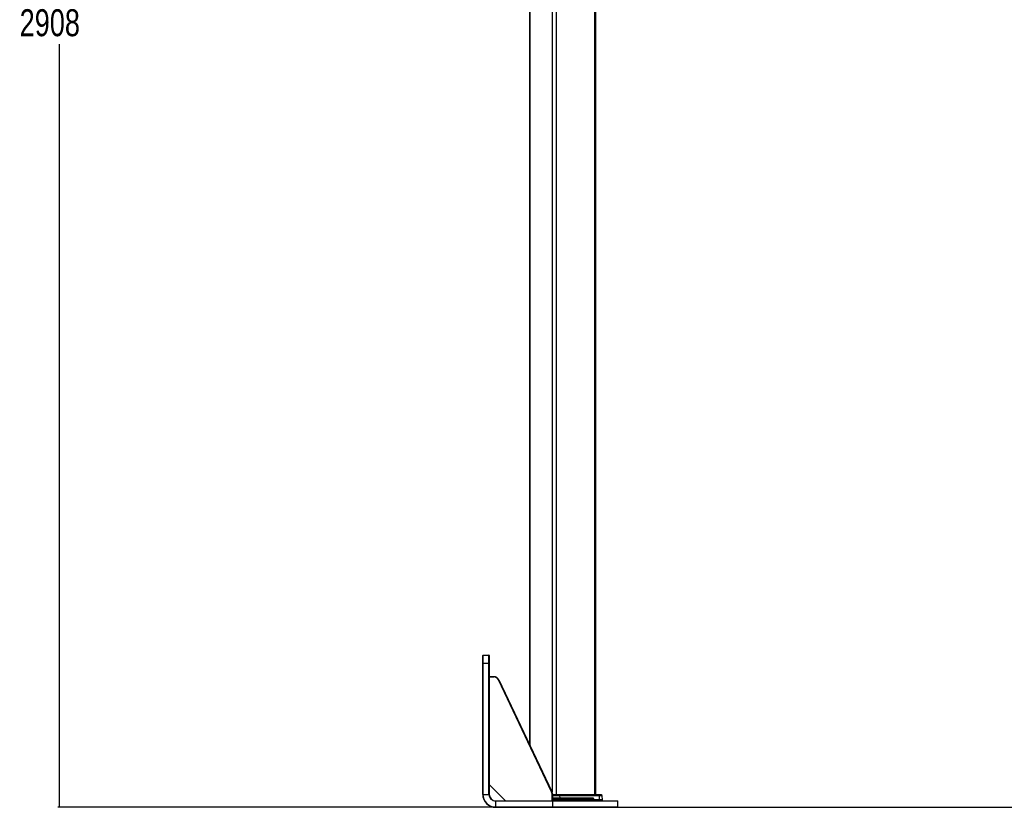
# Paper-space layout 'Wall Base Bracket' of a CAD drawing. Header units: millimetres. Extents: x 1591 to 17407, y 1260 to 16227.
# Tile 1 of 68: x 1591 to 5238, y 1434 to 4353. Entities that reach past the tile are written whole.
import ezdxf

# ---------------------------------------------------------------- set-up
doc = ezdxf.new("R2010")
doc.units = ezdxf.units.MM
doc.layers.add('COMPONENT_GEOMETRY', color=7, linetype='Continuous')
doc.styles.add('SLDTEXTSTYLE1', font='TXT', dxfattribs={"width": 0.75})
doc.dimstyles.new('SLDDIMSTYLE0', dxfattribs={"dimtxt": 100, "dimasz": 6.604, "dimexe": 0, "dimexo": 0.0625, "dimgap": 25, "dimtad": 0, "dimtih": 1, "dimtoh": 1, "dimdec": 0, "dimlfac": 0.5, "dimrnd": 1e-09, "dimzin": 12, "dimdsep": 46, "dimtxsty": 'SLDTEXTSTYLE1', "dimsah": 1, "dimcen": 0.09, "dimadec": 0, "dimazin": 3, "dimtfac": 1, "dimtdec": 0, "dimtofl": 0, "dimtmove": 0, "dimatfit": 3, "dimfxl": 1, "dimfrac": 2, "dimtolj": 1, "dimtzin": 12, "dimarcsym": 0})

# ---------------------------------------------------------------- blocks, each defined once
blk = doc.blocks.new('_D_23')
at = {"layer": 'COMPONENT_GEOMETRY', "color": 7, "ltscale": 2}
for p, q in [((3713.9, 7249.5), (1732.2, 7249.5)), ((1738.5, 7249.5), (1738.5, 4421.1)), ((1738.5, 1434), (1738.5, 4262.4)), ((3363.2, 1434), (1732.2, 1434))]:
    blk.add_line(p, q, dxfattribs=at)
for points in [[(1738.5, 7249.5), (1737.5, 7242.9), (1739.5, 7242.9)], [(1738.5, 1434), (1739.5, 1440.6), (1737.5, 1440.6)]]:
    blk.add_solid(points, dxfattribs=at)
at = {"layer": 'COMPONENT_GEOMETRY', "color": 7, "ltscale": 2, "insert": (1590.7, 4391.3), "char_height": 100, "attachment_point": 1, "style": 'SLDTEXTSTYLE1'}
blk.add_mtext('2908', dxfattribs=at)
blk = doc.blocks.new('_D_24')
at = {"layer": 'COMPONENT_GEOMETRY', "color": 7, "ltscale": 2}
for p, q in [((8881.7, 5900.6), (9437.4, 5900.6)), ((9431.1, 5900.6), (9431.1, 3746.7)), ((9431.1, 1434), (9431.1, 3587.9)), ((3807.3, 1434), (9437.4, 1434))]:
    blk.add_line(p, q, dxfattribs=at)
for points in [[(9431.1, 5900.6), (9430, 5894), (9432.1, 5894)], [(9431.1, 1434), (9432.1, 1440.6), (9430, 1440.6)]]:
    blk.add_solid(points, dxfattribs=at)
at = {"layer": 'COMPONENT_GEOMETRY', "color": 7, "ltscale": 2, "insert": (9283.3, 3716.8), "char_height": 100, "attachment_point": 1, "style": 'SLDTEXTSTYLE1'}
blk.add_mtext('2233', dxfattribs=at)

psp = doc.layouts.new('Wall Base Bracket')

# ---------------------------------------------------------------- linework, layer by layer
at = {"color": 7, "linetype": 'Continuous', "lineweight": 25, "ltscale": 2}
for p, q in [((3479.1, 7229), (3479.1, 1666.4)), ((3725, 1481), (3725, 7229)), ((3306.8, 1998), (3328.8, 1998)), ((3305.8, 1968), (3306.8, 1968)), ((3305.8, 1482), (3305.8, 1968)), ((3306.8, 1968), (3306.8, 1482)), ((3306.8, 1968), (3328.8, 1968)), ((3328.8, 1482), (3328.8, 1968)), ((3328.8, 1968), (3329.8, 1968)), ((3329.8, 1968), (3329.8, 1918)), ((3329.8, 1918), (3347.1, 1918)), ((3329.8, 1917), (3329.8, 1518)), ((3347.1, 1917), (3329.8, 1917)), ((3560.9, 1491.7), (3364.3, 1906.2)), ((3365.2, 1906.6), (3561.8, 1492.1)), ((3329.8, 1518), (3329.8, 1482)), ((3329.8, 1518), (3389.8, 1458)), ((3305.8, 1482), (3306.8, 1482)), ((3306.8, 1482), (3328.8, 1482)), ((3328.8, 1482), (3329.8, 1482)), ((3562.8, 1458), (3562.8, 1483.5)), ((3563.8, 1483.5), (3562.8, 1483.5)), ((3563.8, 1483.5), (3563.8, 1458)), ((3563.8, 1481), (3587.9, 1481)), ((3563.8, 1469), (3713.5, 1469)), ((3715.7, 1462), (3563.8, 1462)), ((3587.9, 1481), (3733.1, 1481)), ((3588.7, 1480.5), (3590.4, 1477.5)), ((3734, 1480.5), (3588.7, 1480.5)), ((3590.4, 1477.5), (3736.1, 1477.5)), ((3590.7, 1476.1), (3590.8, 1469)), ((3736.5, 1476.1), (3590.7, 1476.1)), ((3715.7, 1462), (3715.5, 1467.1)), ((3736.9, 1462), (3715.7, 1462)), ((3733.1, 1481), (3743.5, 1481)), ((3736.1, 1477.5), (3734, 1480.5)), ((3736.5, 1476.1), (3736.9, 1462)), ((3749, 1462), (3736.9, 1462)), ((3747.9, 1477.5), (3744.9, 1480.5)), ((3749, 1462), (3748.5, 1476.1)), ((3749, 1458), (3749, 1462)), ((3353.8, 1458), (3389.8, 1458)), ((3565.8, 1457), (3353.8, 1457)), ((3353.8, 1435), (3353.8, 1457)), ((3353.8, 1435), (3565.8, 1435)), ((3565.8, 1434), (3353.8, 1434)), ((3389.8, 1458), (3562.8, 1458)), ((3563.8, 1458), (3562.8, 1458)), ((3563.8, 1458), (3565.8, 1458)), ((3565.8, 1458), (3804.8, 1458)), ((3565.8, 1435), (3565.8, 1457)), ((3804.8, 1434), (3565.8, 1434)), ((3805.8, 1435), (3805.8, 1457))]:
    psp.add_line(p, q, dxfattribs=at)
at = {"color": 8, "linetype": 'Continuous', "lineweight": 25, "ltscale": 2}
for p, q in [((3480.2, 7229), (3480.2, 1664.1)), ((3562.7, 7229), (3562.7, 1490.1)), ((3577.4, 7229), (3577.4, 1481)), ((3720.1, 7229), (3720.1, 1481)), ((3588.7, 1480.5), (3563.8, 1480.5)), ((3563.8, 1477.5), (3590.4, 1477.5)), ((3590.7, 1476.1), (3563.8, 1476.1)), ((3715.5, 1467.1), (3563.8, 1467.1)), ((3744.9, 1480.5), (3734, 1480.5)), ((3736.1, 1477.5), (3747.9, 1477.5)), ((3748.5, 1476.1), (3736.5, 1476.1)), ((3736.9, 1458), (3736.9, 1462)), ((3805.8, 1457), (3565.8, 1457)), ((3565.8, 1435), (3805.8, 1435))]:
    psp.add_line(p, q, dxfattribs=at)
at = {"color": 7, "linetype": 'Continuous', "lineweight": 25, "ltscale": 2, "flags": 128}
for points in [[(3305.8, 1968), (3305.8, 1972.6), (3305.8, 1977), (3305.8, 1981.2), (3305.8, 1985.1), (3305.8, 1988.6), (3305.8, 1991.5), (3305.8, 1993.9), (3305.8, 1995.6), (3305.8, 1996.7), (3305.8, 1997)], [(3306.8, 1998), (3306.8, 1997.7), (3306.8, 1996.6), (3306.8, 1994.8), (3306.8, 1992.3), (3306.8, 1989.3), (3306.8, 1985.7), (3306.8, 1981.7), (3306.8, 1977.3), (3306.8, 1972.7), (3306.8, 1968)], [(3328.8, 1968), (3328.8, 1972.7), (3328.8, 1977.3), (3328.8, 1981.7), (3328.8, 1985.7), (3328.8, 1989.3), (3328.8, 1992.3), (3328.8, 1994.8), (3328.8, 1996.6), (3328.8, 1997.7), (3328.8, 1998)], [(3329.8, 1997), (3329.8, 1996.7), (3329.8, 1995.6), (3329.8, 1993.9), (3329.8, 1991.5), (3329.8, 1988.6), (3329.8, 1985.1), (3329.8, 1981.2), (3329.8, 1977), (3329.8, 1972.6), (3329.8, 1968)], [(3329.8, 1917), (3329.8, 1917.2), (3329.8, 1917.4), (3329.8, 1917.6), (3329.8, 1917.8), (3329.8, 1917.9), (3329.8, 1918), (3329.8, 1918), (3329.8, 1918)], [(3347.1, 1918), (3347.1, 1918), (3347.1, 1918), (3347.1, 1917.9), (3347.1, 1917.8), (3347.1, 1917.6), (3347.1, 1917.4), (3347.1, 1917.2), (3347.1, 1917)], [(3365.2, 1906.6), (3365.2, 1906.6), (3365.1, 1906.6), (3365, 1906.5), (3364.9, 1906.5), (3364.8, 1906.4), (3364.6, 1906.4), (3364.5, 1906.3), (3364.3, 1906.2)], [(3561.8, 1492.1), (3561.8, 1492.1), (3561.8, 1492.1), (3561.7, 1492), (3561.6, 1492), (3561.4, 1491.9), (3561.3, 1491.8), (3561.1, 1491.8), (3560.9, 1491.7)], [(3715.6, 1458), (3715.6, 1459.1), (3715.7, 1462)], [(3353.8, 1457), (3353.8, 1457.2), (3353.8, 1457.4), (3353.8, 1457.6), (3353.8, 1457.8), (3353.8, 1457.9), (3353.8, 1458), (3353.8, 1458), (3353.8, 1458)], [(3353.8, 1434), (3353.8, 1434.1), (3353.8, 1434.1), (3353.8, 1434.2), (3353.8, 1434.3), (3353.8, 1434.5), (3353.8, 1434.7), (3353.8, 1434.9), (3353.8, 1435)], [(3565.8, 1457), (3565.8, 1457.2), (3565.8, 1457.4), (3565.8, 1457.6), (3565.8, 1457.8), (3565.8, 1457.9), (3565.8, 1458), (3565.8, 1458), (3565.8, 1458)], [(3565.8, 1434), (3565.8, 1434.1), (3565.8, 1434.1), (3565.8, 1434.2), (3565.8, 1434.3), (3565.8, 1434.5), (3565.8, 1434.7), (3565.8, 1434.9), (3565.8, 1435)]]:
    psp.add_lwpolyline(points, dxfattribs=at)
at = {"color": 7, "linetype": 'Continuous', "lineweight": 25, "ltscale": 4}
for centre, radius, start, end in [((3306.8, 1997), 1, 90, 180), ((3328.8, 1997), 1, 0, 90), ((3347.1, 1898), 20, 25.3805, 90), ((3347.1, 1898), 19, 25.3805, 90), ((3353.8, 1482), 48, 180, 270), ((3353.8, 1482), 47, 180, 270), ((3353.8, 1482), 25, 180, 270), ((3353.8, 1482), 24, 180, 270), ((3543.8, 1483.5), 19, 0, 25.3805), ((3543.8, 1483.5), 20, 0, 25.3805), ((3587.8, 1480.1), 0.982, 23.4304, 83.9015), ((3587.8, 1476.1), 2.91, 0.0055, 27.5135), ((3733, 1479.8), 1.23, 31.5656, 87.0743), ((3734.1, 1476.1), 2.48, 0.4091, 33.3644), ((3743.5, 1479), 2, 45, 90), ((3746.5, 1476), 2, 2, 45), ((3804.8, 1457), 1, 0, 90), ((3804.8, 1435), 1, 270, 0)]:
    psp.add_arc(centre, radius, start, end, dxfattribs=at)
at = {"color": 7, "linetype": 'Continuous', "lineweight": 25, "ltscale": 2}
psp.add_open_spline([(3713.5, 1469), (3713.8, 1469), (3714.3, 1468.9), (3714.9, 1468.5), (3715.3, 1468), (3715.5, 1467.5), (3715.5, 1467.2), (3715.5, 1467.1)], degree=3, knots=[0, 0, 0, 0, 0.345771, 0.580865, 0.758756, 0.90248, 1, 1, 1, 1], dxfattribs=at)

# ---------------------------------------------------------------- dimensions: what is measured, and where the dimension line sits
at = {"layer": 'COMPONENT_GEOMETRY', "color": 7, "ltscale": 2}
for base, p1, p2, picture, middle in [((1738.5, 1434), (3716.5, 7249.5), (3365.8, 1434), '_D_23', (1738.5, 4341.8)), ((9431.1, 1434), (8879.2, 5900.6), (3804.8, 1434), '_D_24', (9431.1, 3667.3))]:
    dim = psp.add_linear_dim(base=base, p1=p1, p2=p2, angle=90, dimstyle='SLDDIMSTYLE0', dxfattribs=at)
    dim.commit()
    dim.dimension.update_dxf_attribs({"geometry": picture, "text_midpoint": middle, "dimtype": 160})

doc.saveas('drawing.dxf')
